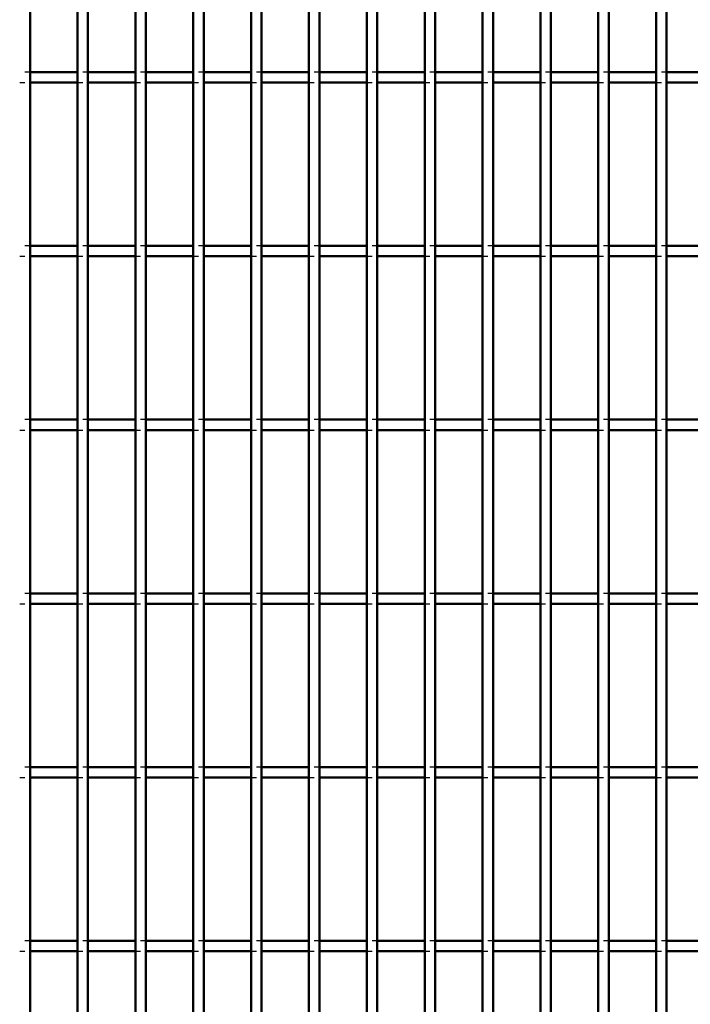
# Model space of a CAD drawing. Header units: millimetres. Extents: x -846 to 505, y -500 to 878.
# Tile 5 of 29: x -301 to -172, y -311 to -122. Entities that reach past the tile are written whole.
import ezdxf

# ---------------------------------------------------------------- set-up
doc = ezdxf.new("R2010")
doc.units = ezdxf.units.MM
doc.linetypes.add('Dashed', pattern=[2, 1, -1])
doc.layers.add('AM_0', color=7, linetype='Continuous', lineweight=50)
doc.layers.add('AM_9', color=6, linetype='Dashed', lineweight=25)

# ---------------------------------------------------------------- blocks, each defined once
blk = doc.blocks.new('20_necfqskto5u8noveb5todontp________0_in_LPP2303311211100010003500_4')
at = {"layer": 'AM_0'}
blk.add_line((-298.97, -498), (-298.97, 498), dxfattribs=at)
blk = doc.blocks.new('21_eg8vif5kfrhfakrnw5qr1wggf________0_in_LPP2303311211100010003500_4')
at = {"layer": 'AM_0'}
for p, q in [((-289.86, -498), (-289.86, 498)), ((-287.86, -498), (-287.86, 498))]:
    blk.add_line(p, q, dxfattribs=at)
blk = doc.blocks.new('22_4sfs73fw6g1takpzsq5rlfj6m________0_in_LPP2303311211100010003500_4')
at = {"layer": 'AM_0'}
for p, q in [((-278.75, -498), (-278.75, 498)), ((-276.75, -498), (-276.75, 498))]:
    blk.add_line(p, q, dxfattribs=at)
blk = doc.blocks.new('23_lznalbl0s6sj12xkjocuk17mw________0_in_LPP2303311211100010003500_4')
at = {"layer": 'AM_0'}
for p, q in [((-267.64, -498), (-267.64, 498)), ((-265.64, -498), (-265.64, 498))]:
    blk.add_line(p, q, dxfattribs=at)
blk = doc.blocks.new('24_hgav5y0k9aha8xj8r1btwnxrp________0_in_LPP2303311211100010003500_4')
at = {"layer": 'AM_0'}
for p, q in [((-256.53, -498), (-256.53, 498)), ((-254.53, -498), (-254.53, 498))]:
    blk.add_line(p, q, dxfattribs=at)
blk = doc.blocks.new('25_4n2hrt0wx9lc3ptjf1jnvwwke________0_in_LPP2303311211100010003500_4')
at = {"layer": 'AM_0'}
for p, q in [((-245.42, -498), (-245.42, 498)), ((-243.42, -498), (-243.42, 498))]:
    blk.add_line(p, q, dxfattribs=at)
blk = doc.blocks.new('26_73d1kexlggreqqf6lpxh9jsrp________0_in_LPP2303311211100010003500_4')
at = {"layer": 'AM_0'}
for p, q in [((-234.31, -498), (-234.31, 498)), ((-232.31, -498), (-232.31, 498))]:
    blk.add_line(p, q, dxfattribs=at)
blk = doc.blocks.new('27_ncbb27b5kfml85mpddlrlgbvl________0_in_LPP2303311211100010003500_4')
at = {"layer": 'AM_0'}
for p, q in [((-223.2, -498), (-223.2, 498)), ((-221.2, -498), (-221.2, 498))]:
    blk.add_line(p, q, dxfattribs=at)
blk = doc.blocks.new('28_days4nboyeokbztx7sr0o3vne________0_in_LPP2303311211100010003500_4')
at = {"layer": 'AM_0'}
for p, q in [((-212.09, -498), (-212.09, 498)), ((-210.09, -498), (-210.09, 498))]:
    blk.add_line(p, q, dxfattribs=at)
blk = doc.blocks.new('29_uhd0n9tc4ziecb9isyiri1j7d________0_in_LPP2303311211100010003500_4')
at = {"layer": 'AM_0'}
for p, q in [((-200.98, -498), (-200.98, 498)), ((-198.98, -498), (-198.98, 498))]:
    blk.add_line(p, q, dxfattribs=at)
blk = doc.blocks.new('30_ayqgvk0cl1bwfyljgalonxqjg________0_in_LPP2303311211100010003500_4')
at = {"layer": 'AM_0'}
for p, q in [((-189.87, -498), (-189.87, 498)), ((-187.87, -498), (-187.87, 498))]:
    blk.add_line(p, q, dxfattribs=at)
blk = doc.blocks.new('31_66mew9d8ink8aiweulc0qtn3c________0_in_LPP2303311211100010003500_4')
at = {"layer": 'AM_0'}
for p, q in [((-178.76, -498), (-178.76, 498)), ((-176.76, -498), (-176.76, 498))]:
    blk.add_line(p, q, dxfattribs=at)
blk = doc.blocks.new('98_6jb69i4rfruehcm1hr5cq1l6l________0_in_LPP2303311211100010003500_4')
at = {"layer": 'AM_0'}
for p, q in [((-289.86, -298.97), (-298.97, -298.97)), ((-298.97, -300.97), (-298.97, -298.97)), ((-289.86, -298.97), (-289.86, -300.97)), ((-287.86, -300.97), (-287.86, -298.97)), ((-278.75, -298.97), (-287.86, -298.97)), ((-278.75, -298.97), (-278.75, -300.97)), ((-267.64, -298.97), (-276.75, -298.97)), ((-276.75, -300.97), (-276.75, -298.97)), ((-267.64, -298.97), (-267.64, -300.97)), ((-265.64, -300.97), (-265.64, -298.97)), ((-256.53, -298.97), (-265.64, -298.97)), ((-256.53, -298.97), (-256.53, -300.97)), ((-254.53, -300.97), (-254.53, -298.97)), ((-245.42, -298.97), (-254.53, -298.97)), ((-245.42, -298.97), (-245.42, -300.97)), ((-243.42, -300.97), (-243.42, -298.97)), ((-234.31, -298.97), (-243.42, -298.97)), ((-234.31, -298.97), (-234.31, -300.97)), ((-223.2, -298.97), (-232.31, -298.97)), ((-232.31, -300.97), (-232.31, -298.97)), ((-223.2, -298.97), (-223.2, -300.97)), ((-221.2, -300.97), (-221.2, -298.97)), ((-212.09, -298.97), (-221.2, -298.97)), ((-212.09, -298.97), (-212.09, -300.97)), ((-200.98, -298.97), (-210.09, -298.97)), ((-210.09, -300.97), (-210.09, -298.97)), ((-200.98, -298.97), (-200.98, -300.97)), ((-198.98, -300.97), (-198.98, -298.97)), ((-189.87, -298.97), (-198.98, -298.97)), ((-189.87, -298.97), (-189.87, -300.97)), ((-187.87, -300.97), (-187.87, -298.97)), ((-178.76, -298.97), (-187.87, -298.97)), ((-178.76, -298.97), (-178.76, -300.97)), ((-176.76, -300.97), (-176.76, -298.97)), ((-167.65, -298.97), (-176.76, -298.97)), ((-289.86, -300.97), (-298.97, -300.97)), ((-278.75, -300.97), (-287.86, -300.97)), ((-267.64, -300.97), (-276.75, -300.97)), ((-256.53, -300.97), (-265.64, -300.97)), ((-245.42, -300.97), (-254.53, -300.97)), ((-234.31, -300.97), (-243.42, -300.97)), ((-223.2, -300.97), (-232.31, -300.97)), ((-212.09, -300.97), (-221.2, -300.97)), ((-200.98, -300.97), (-210.09, -300.97)), ((-189.87, -300.97), (-198.98, -300.97)), ((-178.76, -300.97), (-187.87, -300.97)), ((-167.65, -300.97), (-176.76, -300.97))]:
    blk.add_line(p, q, dxfattribs=at)
at = {"layer": 'AM_9'}
for p, q in [((-298.97, -298.97), (-300.97, -298.97)), ((-287.86, -298.97), (-289.86, -298.97)), ((-276.75, -298.97), (-278.75, -298.97)), ((-265.64, -298.97), (-267.64, -298.97)), ((-254.53, -298.97), (-256.53, -298.97)), ((-243.42, -298.97), (-245.42, -298.97)), ((-232.31, -298.97), (-234.31, -298.97)), ((-221.2, -298.97), (-223.2, -298.97)), ((-210.09, -298.97), (-212.09, -298.97)), ((-198.98, -298.97), (-200.98, -298.97)), ((-187.87, -298.97), (-189.87, -298.97)), ((-176.76, -298.97), (-178.76, -298.97)), ((-300.97, -300.97), (-298.97, -300.97)), ((-289.86, -300.97), (-287.86, -300.97)), ((-278.75, -300.97), (-276.75, -300.97)), ((-267.64, -300.97), (-265.64, -300.97)), ((-256.53, -300.97), (-254.53, -300.97)), ((-245.42, -300.97), (-243.42, -300.97)), ((-234.31, -300.97), (-232.31, -300.97)), ((-223.2, -300.97), (-221.2, -300.97)), ((-212.09, -300.97), (-210.09, -300.97)), ((-200.98, -300.97), (-198.98, -300.97)), ((-189.87, -300.97), (-187.87, -300.97)), ((-178.76, -300.97), (-176.76, -300.97))]:
    blk.add_line(p, q, dxfattribs=at)
blk = doc.blocks.new('99_90m3gt76xo9us30bbhu43q4wh________0_in_LPP2303311211100010003500_4')
at = {"layer": 'AM_0'}
for p, q in [((-289.86, -265.64), (-298.97, -265.64)), ((-298.97, -267.64), (-298.97, -265.64)), ((-289.86, -265.64), (-289.86, -267.64)), ((-287.86, -267.64), (-287.86, -265.64)), ((-278.75, -265.64), (-287.86, -265.64)), ((-278.75, -265.64), (-278.75, -267.64)), ((-267.64, -265.64), (-276.75, -265.64)), ((-276.75, -267.64), (-276.75, -265.64)), ((-267.64, -265.64), (-267.64, -267.64)), ((-265.64, -267.64), (-265.64, -265.64)), ((-256.53, -265.64), (-265.64, -265.64)), ((-256.53, -265.64), (-256.53, -267.64)), ((-254.53, -267.64), (-254.53, -265.64)), ((-245.42, -265.64), (-254.53, -265.64)), ((-245.42, -265.64), (-245.42, -267.64)), ((-243.42, -267.64), (-243.42, -265.64)), ((-234.31, -265.64), (-243.42, -265.64)), ((-234.31, -265.64), (-234.31, -267.64)), ((-223.2, -265.64), (-232.31, -265.64)), ((-232.31, -267.64), (-232.31, -265.64)), ((-223.2, -265.64), (-223.2, -267.64)), ((-221.2, -267.64), (-221.2, -265.64)), ((-212.09, -265.64), (-221.2, -265.64)), ((-212.09, -265.64), (-212.09, -267.64)), ((-200.98, -265.64), (-210.09, -265.64)), ((-210.09, -267.64), (-210.09, -265.64)), ((-200.98, -265.64), (-200.98, -267.64)), ((-198.98, -267.64), (-198.98, -265.64)), ((-189.87, -265.64), (-198.98, -265.64)), ((-189.87, -265.64), (-189.87, -267.64)), ((-187.87, -267.64), (-187.87, -265.64)), ((-178.76, -265.64), (-187.87, -265.64)), ((-178.76, -265.64), (-178.76, -267.64)), ((-176.76, -267.64), (-176.76, -265.64)), ((-167.65, -265.64), (-176.76, -265.64)), ((-289.86, -267.64), (-298.97, -267.64)), ((-278.75, -267.64), (-287.86, -267.64)), ((-267.64, -267.64), (-276.75, -267.64)), ((-256.53, -267.64), (-265.64, -267.64)), ((-245.42, -267.64), (-254.53, -267.64)), ((-234.31, -267.64), (-243.42, -267.64)), ((-223.2, -267.64), (-232.31, -267.64)), ((-212.09, -267.64), (-221.2, -267.64)), ((-200.98, -267.64), (-210.09, -267.64)), ((-189.87, -267.64), (-198.98, -267.64)), ((-178.76, -267.64), (-187.87, -267.64)), ((-167.65, -267.64), (-176.76, -267.64))]:
    blk.add_line(p, q, dxfattribs=at)
at = {"layer": 'AM_9'}
for p, q in [((-298.97, -265.64), (-300.97, -265.64)), ((-287.86, -265.64), (-289.86, -265.64)), ((-276.75, -265.64), (-278.75, -265.64)), ((-265.64, -265.64), (-267.64, -265.64)), ((-254.53, -265.64), (-256.53, -265.64)), ((-243.42, -265.64), (-245.42, -265.64)), ((-232.31, -265.64), (-234.31, -265.64)), ((-221.2, -265.64), (-223.2, -265.64)), ((-210.09, -265.64), (-212.09, -265.64)), ((-198.98, -265.64), (-200.98, -265.64)), ((-187.87, -265.64), (-189.87, -265.64)), ((-176.76, -265.64), (-178.76, -265.64)), ((-300.97, -267.64), (-298.97, -267.64)), ((-289.86, -267.64), (-287.86, -267.64)), ((-278.75, -267.64), (-276.75, -267.64)), ((-267.64, -267.64), (-265.64, -267.64)), ((-256.53, -267.64), (-254.53, -267.64)), ((-245.42, -267.64), (-243.42, -267.64)), ((-234.31, -267.64), (-232.31, -267.64)), ((-223.2, -267.64), (-221.2, -267.64)), ((-212.09, -267.64), (-210.09, -267.64)), ((-200.98, -267.64), (-198.98, -267.64)), ((-189.87, -267.64), (-187.87, -267.64)), ((-178.76, -267.64), (-176.76, -267.64))]:
    blk.add_line(p, q, dxfattribs=at)
blk = doc.blocks.new('100_v6gslxw9cf8ccxkboxlwgxtgu________0_in_LPP2303311211100010003500_4')
at = {"layer": 'AM_0'}
for p, q in [((-289.86, -232.31), (-298.97, -232.31)), ((-298.97, -234.31), (-298.97, -232.31)), ((-289.86, -232.31), (-289.86, -234.31)), ((-287.86, -234.31), (-287.86, -232.31)), ((-278.75, -232.31), (-287.86, -232.31)), ((-278.75, -232.31), (-278.75, -234.31)), ((-267.64, -232.31), (-276.75, -232.31)), ((-276.75, -234.31), (-276.75, -232.31)), ((-267.64, -232.31), (-267.64, -234.31)), ((-265.64, -234.31), (-265.64, -232.31)), ((-256.53, -232.31), (-265.64, -232.31)), ((-256.53, -232.31), (-256.53, -234.31)), ((-254.53, -234.31), (-254.53, -232.31)), ((-245.42, -232.31), (-254.53, -232.31)), ((-245.42, -232.31), (-245.42, -234.31)), ((-243.42, -234.31), (-243.42, -232.31)), ((-234.31, -232.31), (-243.42, -232.31)), ((-234.31, -232.31), (-234.31, -234.31)), ((-223.2, -232.31), (-232.31, -232.31)), ((-232.31, -234.31), (-232.31, -232.31)), ((-223.2, -232.31), (-223.2, -234.31)), ((-221.2, -234.31), (-221.2, -232.31)), ((-212.09, -232.31), (-221.2, -232.31)), ((-212.09, -232.31), (-212.09, -234.31)), ((-200.98, -232.31), (-210.09, -232.31)), ((-210.09, -234.31), (-210.09, -232.31)), ((-200.98, -232.31), (-200.98, -234.31)), ((-198.98, -234.31), (-198.98, -232.31)), ((-189.87, -232.31), (-198.98, -232.31)), ((-189.87, -232.31), (-189.87, -234.31)), ((-187.87, -234.31), (-187.87, -232.31)), ((-178.76, -232.31), (-187.87, -232.31)), ((-178.76, -232.31), (-178.76, -234.31)), ((-176.76, -234.31), (-176.76, -232.31)), ((-167.65, -232.31), (-176.76, -232.31)), ((-289.86, -234.31), (-298.97, -234.31)), ((-278.75, -234.31), (-287.86, -234.31)), ((-267.64, -234.31), (-276.75, -234.31)), ((-256.53, -234.31), (-265.64, -234.31)), ((-245.42, -234.31), (-254.53, -234.31)), ((-234.31, -234.31), (-243.42, -234.31)), ((-223.2, -234.31), (-232.31, -234.31)), ((-212.09, -234.31), (-221.2, -234.31)), ((-200.98, -234.31), (-210.09, -234.31)), ((-189.87, -234.31), (-198.98, -234.31)), ((-178.76, -234.31), (-187.87, -234.31)), ((-167.65, -234.31), (-176.76, -234.31))]:
    blk.add_line(p, q, dxfattribs=at)
at = {"layer": 'AM_9'}
for p, q in [((-298.97, -232.31), (-300.97, -232.31)), ((-287.86, -232.31), (-289.86, -232.31)), ((-276.75, -232.31), (-278.75, -232.31)), ((-265.64, -232.31), (-267.64, -232.31)), ((-254.53, -232.31), (-256.53, -232.31)), ((-243.42, -232.31), (-245.42, -232.31)), ((-232.31, -232.31), (-234.31, -232.31)), ((-221.2, -232.31), (-223.2, -232.31)), ((-210.09, -232.31), (-212.09, -232.31)), ((-198.98, -232.31), (-200.98, -232.31)), ((-187.87, -232.31), (-189.87, -232.31)), ((-176.76, -232.31), (-178.76, -232.31)), ((-300.97, -234.31), (-298.97, -234.31)), ((-289.86, -234.31), (-287.86, -234.31)), ((-278.75, -234.31), (-276.75, -234.31)), ((-267.64, -234.31), (-265.64, -234.31)), ((-256.53, -234.31), (-254.53, -234.31)), ((-245.42, -234.31), (-243.42, -234.31)), ((-234.31, -234.31), (-232.31, -234.31)), ((-223.2, -234.31), (-221.2, -234.31)), ((-212.09, -234.31), (-210.09, -234.31)), ((-200.98, -234.31), (-198.98, -234.31)), ((-189.87, -234.31), (-187.87, -234.31)), ((-178.76, -234.31), (-176.76, -234.31))]:
    blk.add_line(p, q, dxfattribs=at)
blk = doc.blocks.new('101_g4nnkwfn88vr9jb1m0vcu9itb________0_in_LPP2303311211100010003500_4')
at = {"layer": 'AM_0'}
for p, q in [((-289.86, -198.98), (-298.97, -198.98)), ((-298.97, -200.98), (-298.97, -198.98)), ((-289.86, -198.98), (-289.86, -200.98)), ((-287.86, -200.98), (-287.86, -198.98)), ((-278.75, -198.98), (-287.86, -198.98)), ((-278.75, -198.98), (-278.75, -200.98)), ((-267.64, -198.98), (-276.75, -198.98)), ((-276.75, -200.98), (-276.75, -198.98)), ((-267.64, -198.98), (-267.64, -200.98)), ((-265.64, -200.98), (-265.64, -198.98)), ((-256.53, -198.98), (-265.64, -198.98)), ((-256.53, -198.98), (-256.53, -200.98)), ((-254.53, -200.98), (-254.53, -198.98)), ((-245.42, -198.98), (-254.53, -198.98)), ((-245.42, -198.98), (-245.42, -200.98)), ((-243.42, -200.98), (-243.42, -198.98)), ((-234.31, -198.98), (-243.42, -198.98)), ((-234.31, -198.98), (-234.31, -200.98)), ((-223.2, -198.98), (-232.31, -198.98)), ((-232.31, -200.98), (-232.31, -198.98)), ((-223.2, -198.98), (-223.2, -200.98)), ((-221.2, -200.98), (-221.2, -198.98)), ((-212.09, -198.98), (-221.2, -198.98)), ((-212.09, -198.98), (-212.09, -200.98)), ((-200.98, -198.98), (-210.09, -198.98)), ((-210.09, -200.98), (-210.09, -198.98)), ((-200.98, -198.98), (-200.98, -200.98)), ((-198.98, -200.98), (-198.98, -198.98)), ((-189.87, -198.98), (-198.98, -198.98)), ((-189.87, -198.98), (-189.87, -200.98)), ((-187.87, -200.98), (-187.87, -198.98)), ((-178.76, -198.98), (-187.87, -198.98)), ((-178.76, -198.98), (-178.76, -200.98)), ((-176.76, -200.98), (-176.76, -198.98)), ((-167.65, -198.98), (-176.76, -198.98)), ((-289.86, -200.98), (-298.97, -200.98)), ((-278.75, -200.98), (-287.86, -200.98)), ((-267.64, -200.98), (-276.75, -200.98)), ((-256.53, -200.98), (-265.64, -200.98)), ((-245.42, -200.98), (-254.53, -200.98)), ((-234.31, -200.98), (-243.42, -200.98)), ((-223.2, -200.98), (-232.31, -200.98)), ((-212.09, -200.98), (-221.2, -200.98)), ((-200.98, -200.98), (-210.09, -200.98)), ((-189.87, -200.98), (-198.98, -200.98)), ((-178.76, -200.98), (-187.87, -200.98)), ((-167.65, -200.98), (-176.76, -200.98))]:
    blk.add_line(p, q, dxfattribs=at)
at = {"layer": 'AM_9'}
for p, q in [((-298.97, -198.98), (-300.97, -198.98)), ((-287.86, -198.98), (-289.86, -198.98)), ((-276.75, -198.98), (-278.75, -198.98)), ((-265.64, -198.98), (-267.64, -198.98)), ((-254.53, -198.98), (-256.53, -198.98)), ((-243.42, -198.98), (-245.42, -198.98)), ((-232.31, -198.98), (-234.31, -198.98)), ((-221.2, -198.98), (-223.2, -198.98)), ((-210.09, -198.98), (-212.09, -198.98)), ((-198.98, -198.98), (-200.98, -198.98)), ((-187.87, -198.98), (-189.87, -198.98)), ((-176.76, -198.98), (-178.76, -198.98)), ((-300.97, -200.98), (-298.97, -200.98)), ((-289.86, -200.98), (-287.86, -200.98)), ((-278.75, -200.98), (-276.75, -200.98)), ((-267.64, -200.98), (-265.64, -200.98)), ((-256.53, -200.98), (-254.53, -200.98)), ((-245.42, -200.98), (-243.42, -200.98)), ((-234.31, -200.98), (-232.31, -200.98)), ((-223.2, -200.98), (-221.2, -200.98)), ((-212.09, -200.98), (-210.09, -200.98)), ((-200.98, -200.98), (-198.98, -200.98)), ((-189.87, -200.98), (-187.87, -200.98)), ((-178.76, -200.98), (-176.76, -200.98))]:
    blk.add_line(p, q, dxfattribs=at)
blk = doc.blocks.new('102_bx6j53o434gc7d3caitsaw6yf________0_in_LPP2303311211100010003500_4')
at = {"layer": 'AM_0'}
for p, q in [((-289.86, -165.65), (-298.97, -165.65)), ((-298.97, -167.65), (-298.97, -165.65)), ((-289.86, -165.65), (-289.86, -167.65)), ((-287.86, -167.65), (-287.86, -165.65)), ((-278.75, -165.65), (-287.86, -165.65)), ((-278.75, -165.65), (-278.75, -167.65)), ((-267.64, -165.65), (-276.75, -165.65)), ((-276.75, -167.65), (-276.75, -165.65)), ((-267.64, -165.65), (-267.64, -167.65)), ((-265.64, -167.65), (-265.64, -165.65)), ((-256.53, -165.65), (-265.64, -165.65)), ((-256.53, -165.65), (-256.53, -167.65)), ((-254.53, -167.65), (-254.53, -165.65)), ((-245.42, -165.65), (-254.53, -165.65)), ((-245.42, -165.65), (-245.42, -167.65)), ((-243.42, -167.65), (-243.42, -165.65)), ((-234.31, -165.65), (-243.42, -165.65)), ((-234.31, -165.65), (-234.31, -167.65)), ((-223.2, -165.65), (-232.31, -165.65)), ((-232.31, -167.65), (-232.31, -165.65)), ((-223.2, -165.65), (-223.2, -167.65)), ((-221.2, -167.65), (-221.2, -165.65)), ((-212.09, -165.65), (-221.2, -165.65)), ((-212.09, -165.65), (-212.09, -167.65)), ((-200.98, -165.65), (-210.09, -165.65)), ((-210.09, -167.65), (-210.09, -165.65)), ((-200.98, -165.65), (-200.98, -167.65)), ((-198.98, -167.65), (-198.98, -165.65)), ((-189.87, -165.65), (-198.98, -165.65)), ((-189.87, -165.65), (-189.87, -167.65)), ((-187.87, -167.65), (-187.87, -165.65)), ((-178.76, -165.65), (-187.87, -165.65)), ((-178.76, -165.65), (-178.76, -167.65)), ((-176.76, -167.65), (-176.76, -165.65)), ((-167.65, -165.65), (-176.76, -165.65)), ((-289.86, -167.65), (-298.97, -167.65)), ((-278.75, -167.65), (-287.86, -167.65)), ((-267.64, -167.65), (-276.75, -167.65)), ((-256.53, -167.65), (-265.64, -167.65)), ((-245.42, -167.65), (-254.53, -167.65)), ((-234.31, -167.65), (-243.42, -167.65)), ((-223.2, -167.65), (-232.31, -167.65)), ((-212.09, -167.65), (-221.2, -167.65)), ((-200.98, -167.65), (-210.09, -167.65)), ((-189.87, -167.65), (-198.98, -167.65)), ((-178.76, -167.65), (-187.87, -167.65)), ((-167.65, -167.65), (-176.76, -167.65))]:
    blk.add_line(p, q, dxfattribs=at)
at = {"layer": 'AM_9'}
for p, q in [((-298.97, -165.65), (-300.97, -165.65)), ((-287.86, -165.65), (-289.86, -165.65)), ((-276.75, -165.65), (-278.75, -165.65)), ((-265.64, -165.65), (-267.64, -165.65)), ((-254.53, -165.65), (-256.53, -165.65)), ((-243.42, -165.65), (-245.42, -165.65)), ((-232.31, -165.65), (-234.31, -165.65)), ((-221.2, -165.65), (-223.2, -165.65)), ((-210.09, -165.65), (-212.09, -165.65)), ((-198.98, -165.65), (-200.98, -165.65)), ((-187.87, -165.65), (-189.87, -165.65)), ((-176.76, -165.65), (-178.76, -165.65)), ((-300.97, -167.65), (-298.97, -167.65)), ((-289.86, -167.65), (-287.86, -167.65)), ((-278.75, -167.65), (-276.75, -167.65)), ((-267.64, -167.65), (-265.64, -167.65)), ((-256.53, -167.65), (-254.53, -167.65)), ((-245.42, -167.65), (-243.42, -167.65)), ((-234.31, -167.65), (-232.31, -167.65)), ((-223.2, -167.65), (-221.2, -167.65)), ((-212.09, -167.65), (-210.09, -167.65)), ((-200.98, -167.65), (-198.98, -167.65)), ((-189.87, -167.65), (-187.87, -167.65)), ((-178.76, -167.65), (-176.76, -167.65))]:
    blk.add_line(p, q, dxfattribs=at)
blk = doc.blocks.new('103_fw4kwvzto1g4mx4qn3naf7jzb________0_in_LPP2303311211100010003500_4')
at = {"layer": 'AM_0'}
for p, q in [((-289.86, -132.32), (-298.97, -132.32)), ((-298.97, -134.32), (-298.97, -132.32)), ((-289.86, -132.32), (-289.86, -134.32)), ((-287.86, -134.32), (-287.86, -132.32)), ((-278.75, -132.32), (-287.86, -132.32)), ((-278.75, -132.32), (-278.75, -134.32)), ((-267.64, -132.32), (-276.75, -132.32)), ((-276.75, -134.32), (-276.75, -132.32)), ((-267.64, -132.32), (-267.64, -134.32)), ((-265.64, -134.32), (-265.64, -132.32)), ((-256.53, -132.32), (-265.64, -132.32)), ((-256.53, -132.32), (-256.53, -134.32)), ((-254.53, -134.32), (-254.53, -132.32)), ((-245.42, -132.32), (-254.53, -132.32)), ((-245.42, -132.32), (-245.42, -134.32)), ((-243.42, -134.32), (-243.42, -132.32)), ((-234.31, -132.32), (-243.42, -132.32)), ((-234.31, -132.32), (-234.31, -134.32)), ((-223.2, -132.32), (-232.31, -132.32)), ((-232.31, -134.32), (-232.31, -132.32)), ((-223.2, -132.32), (-223.2, -134.32)), ((-221.2, -134.32), (-221.2, -132.32)), ((-212.09, -132.32), (-221.2, -132.32)), ((-212.09, -132.32), (-212.09, -134.32)), ((-200.98, -132.32), (-210.09, -132.32)), ((-210.09, -134.32), (-210.09, -132.32)), ((-200.98, -132.32), (-200.98, -134.32)), ((-198.98, -134.32), (-198.98, -132.32)), ((-189.87, -132.32), (-198.98, -132.32)), ((-189.87, -132.32), (-189.87, -134.32)), ((-187.87, -134.32), (-187.87, -132.32)), ((-178.76, -132.32), (-187.87, -132.32)), ((-178.76, -132.32), (-178.76, -134.32)), ((-176.76, -134.32), (-176.76, -132.32)), ((-167.65, -132.32), (-176.76, -132.32)), ((-289.86, -134.32), (-298.97, -134.32)), ((-278.75, -134.32), (-287.86, -134.32)), ((-267.64, -134.32), (-276.75, -134.32)), ((-256.53, -134.32), (-265.64, -134.32)), ((-245.42, -134.32), (-254.53, -134.32)), ((-234.31, -134.32), (-243.42, -134.32)), ((-223.2, -134.32), (-232.31, -134.32)), ((-212.09, -134.32), (-221.2, -134.32)), ((-200.98, -134.32), (-210.09, -134.32)), ((-189.87, -134.32), (-198.98, -134.32)), ((-178.76, -134.32), (-187.87, -134.32)), ((-167.65, -134.32), (-176.76, -134.32))]:
    blk.add_line(p, q, dxfattribs=at)
at = {"layer": 'AM_9'}
for p, q in [((-298.97, -132.32), (-300.97, -132.32)), ((-287.86, -132.32), (-289.86, -132.32)), ((-276.75, -132.32), (-278.75, -132.32)), ((-265.64, -132.32), (-267.64, -132.32)), ((-254.53, -132.32), (-256.53, -132.32)), ((-243.42, -132.32), (-245.42, -132.32)), ((-232.31, -132.32), (-234.31, -132.32)), ((-221.2, -132.32), (-223.2, -132.32)), ((-210.09, -132.32), (-212.09, -132.32)), ((-198.98, -132.32), (-200.98, -132.32)), ((-187.87, -132.32), (-189.87, -132.32)), ((-176.76, -132.32), (-178.76, -132.32)), ((-300.97, -134.32), (-298.97, -134.32)), ((-289.86, -134.32), (-287.86, -134.32)), ((-278.75, -134.32), (-276.75, -134.32)), ((-267.64, -134.32), (-265.64, -134.32)), ((-256.53, -134.32), (-254.53, -134.32)), ((-245.42, -134.32), (-243.42, -134.32)), ((-234.31, -134.32), (-232.31, -134.32)), ((-223.2, -134.32), (-221.2, -134.32)), ((-212.09, -134.32), (-210.09, -134.32)), ((-200.98, -134.32), (-198.98, -134.32)), ((-189.87, -134.32), (-187.87, -134.32)), ((-178.76, -134.32), (-176.76, -134.32))]:
    blk.add_line(p, q, dxfattribs=at)

msp = doc.modelspace()

# ---------------------------------------------------------------- block references
for name in ['20_necfqskto5u8noveb5todontp________0_in_LPP2303311211100010003500_4', '21_eg8vif5kfrhfakrnw5qr1wggf________0_in_LPP2303311211100010003500_4', '22_4sfs73fw6g1takpzsq5rlfj6m________0_in_LPP2303311211100010003500_4', '23_lznalbl0s6sj12xkjocuk17mw________0_in_LPP2303311211100010003500_4', '24_hgav5y0k9aha8xj8r1btwnxrp________0_in_LPP2303311211100010003500_4', '25_4n2hrt0wx9lc3ptjf1jnvwwke________0_in_LPP2303311211100010003500_4', '26_73d1kexlggreqqf6lpxh9jsrp________0_in_LPP2303311211100010003500_4', '27_ncbb27b5kfml85mpddlrlgbvl________0_in_LPP2303311211100010003500_4', '28_days4nboyeokbztx7sr0o3vne________0_in_LPP2303311211100010003500_4', '29_uhd0n9tc4ziecb9isyiri1j7d________0_in_LPP2303311211100010003500_4', '30_ayqgvk0cl1bwfyljgalonxqjg________0_in_LPP2303311211100010003500_4', '31_66mew9d8ink8aiweulc0qtn3c________0_in_LPP2303311211100010003500_4', '103_fw4kwvzto1g4mx4qn3naf7jzb________0_in_LPP2303311211100010003500_4', '102_bx6j53o434gc7d3caitsaw6yf________0_in_LPP2303311211100010003500_4', '101_g4nnkwfn88vr9jb1m0vcu9itb________0_in_LPP2303311211100010003500_4', '100_v6gslxw9cf8ccxkboxlwgxtgu________0_in_LPP2303311211100010003500_4', '99_90m3gt76xo9us30bbhu43q4wh________0_in_LPP2303311211100010003500_4', '98_6jb69i4rfruehcm1hr5cq1l6l________0_in_LPP2303311211100010003500_4']:
    msp.add_blockref(name, (0, 0))

doc.saveas('drawing.dxf')
